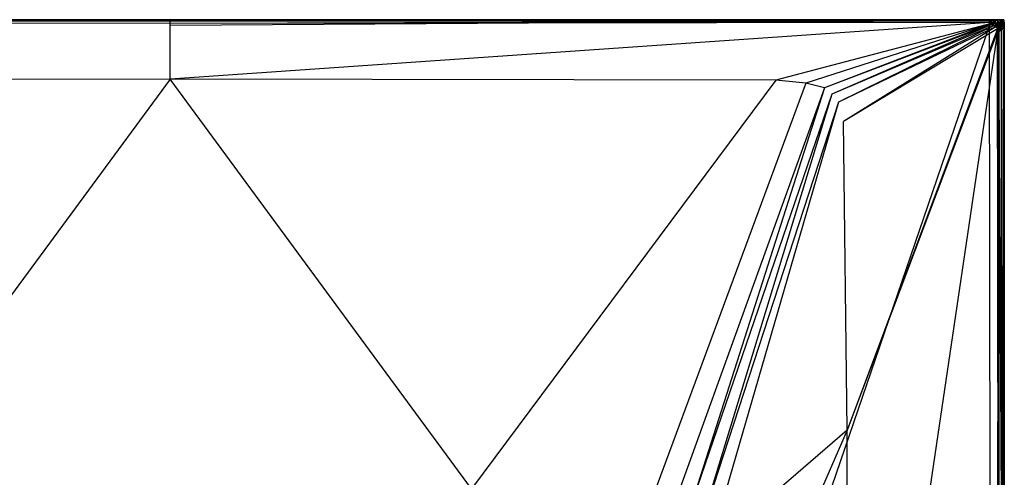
# Model space of a CAD drawing. Extents: x 0 to 0.9, y -1.3 to 0.
# Tile 18 of 18: x 0.37 to 0.9, y -0.25 to 0. Entities that reach past the tile are written whole.
import ezdxf

# ---------------------------------------------------------------- set-up
doc = ezdxf.new("R2010")
doc.units = 0
doc.layers.add('L1_WANNE_0_N_6231R4____REPLACEM', color=7, linetype='CONTINUOUS')

msp = doc.modelspace()

# ---------------------------------------------------------------- linework, layer by layer
at = {"layer": 'L1_WANNE_0_N_6231R4____REPLACEM', "color": 8}
for points, invisible_edges in [([(0.008001, 0, 0.003537), (0.001294, 0, 0.028974), (0.45, 0, 0.004605), (0.008001, 0, 0.003537)], 10), ([(0.45, 0, 0.004605), (0.001294, 0, 0.028974), (0.45, 0, 0.033575), (0.45, 0, 0.004605)], 13), ([(0.45, 0, 0.033575), (0.001294, 0, 0.028974), (0.001294, 0, 0.030186), (0.45, 0, 0.033575)], 10), ([(0.45, 0, 0.033575), (0.001294, 0, 0.030186), (0.001659, 0, 0.031963), (0.45, 0, 0.033575)], 13), ([(0.45, 0, 0.033575), (0.001659, 0, 0.031963), (0.007454, 0, 0.032507), (0.45, 0, 0.033575)], 10), ([(0.007477, 0, 0.032926), (0.45, 0, 0.033575), (0.007454, 0, 0.032507), (0.007477, 0, 0.032926)], 13), ([(0.007501, 0, 0.033345), (0.45, 0, 0.033994), (0.007477, 0, 0.032926), (0.007501, 0, 0.033345)], 13), ([(0.45, 0, 0.033575), (0.007477, 0, 0.032926), (0.45, 0, 0.033994), (0.45, 0, 0.033575)], 14), ([(0.007501, -0.000206, 0.033446), (0.45, 0, 0.034413), (0.007501, 0, 0.033345), (0.007501, -0.000206, 0.033446)], 13), ([(0.45, 0, 0.034413), (0.007501, -0.000206, 0.033446), (0.45, -0.000186, 0.034505), (0.45, 0, 0.034413)], 14), ([(0.45, 0, 0.033994), (0.007501, 0, 0.033345), (0.45, 0, 0.034413), (0.45, 0, 0.033994)], 14), ([(0.008001, 0, 0.000962), (0.45, 0, 0.001068), (0.008001, 0), (0.008001, 0, 0.000962)], 13), ([(0.45, 0, 0.001068), (0.008001, 0, 0.000962), (0.45, 0, 0.00203), (0.45, 0, 0.001068)], 14), ([(0.008001, 0, 0.003537), (0.45, 0, 0.004039), (0.008001, 0, 0.00297), (0.008001, 0, 0.003537)], 13), ([(0.45, 0, 0.004039), (0.008001, 0, 0.003537), (0.45, 0, 0.004605), (0.45, 0, 0.004039)], 14), ([(0.008001, 0, 0.00297), (0.45, 0, 0.00203), (0.008001, 0, 0.000962), (0.008001, 0, 0.00297)], 13), ([(0.45, 0, 0.00203), (0.008001, 0, 0.00297), (0.45, 0, 0.004039), (0.45, 0, 0.00203)], 14), ([(0.45, 0, 0.001068), (0.008001, -0.002919), (0.008001, 0), (0.45, 0, 0.001068)], 13), ([(0.008001, -0.002919), (0.45, 0, 0.001068), (0.45, -0.002919, 0.001068), (0.008001, -0.002919)], 14), ([(0.45, -0.000186, 0.034505), (0.892499, 0, 0.033345), (0.45, 0, 0.034413), (0.45, -0.000186, 0.034505)], 13), ([(0.892499, 0, 0.033345), (0.45, -0.000186, 0.034505), (0.892499, -0.000206, 0.033446), (0.892499, 0, 0.033345)], 14), ([(0.45, 0, 0.001068), (0.891999, 0, 0.000962), (0.891999, 0), (0.45, 0, 0.001068)], 13), ([(0.891999, 0, 0.000962), (0.45, 0, 0.001068), (0.45, 0, 0.00203), (0.891999, 0, 0.000962)], 14), ([(0.45, 0, 0.033994), (0.892499, 0, 0.033345), (0.892523, 0, 0.032926), (0.45, 0, 0.033994)], 13), ([(0.892499, 0, 0.033345), (0.45, 0, 0.033994), (0.45, 0, 0.034413), (0.892499, 0, 0.033345)], 14), ([(0.45, 0, 0.004039), (0.891999, 0, 0.003537), (0.891999, 0, 0.00297), (0.45, 0, 0.004039)], 13), ([(0.891999, 0, 0.003537), (0.45, 0, 0.004039), (0.45, 0, 0.004605), (0.891999, 0, 0.003537)], 14), ([(0.45, 0, 0.004605), (0.8952, 0, 0.003537), (0.891999, 0, 0.003537), (0.45, 0, 0.004605)], 13), ([(0.8952, 0, 0.003537), (0.45, 0, 0.004605), (0.8965, 0, 0.003537), (0.8952, 0, 0.003537)], 10), ([(0.8965, 0, 0.003537), (0.45, 0, 0.004605), (0.898706, 0, 0.003537), (0.8965, 0, 0.003537)], 13), ([(0.898706, 0, 0.003537), (0.45, 0, 0.004605), (0.898706, 0, 0.028974), (0.898706, 0, 0.003537)], 10), ([(0.898706, 0, 0.028974), (0.45, 0, 0.004605), (0.45, 0, 0.033575), (0.898706, 0, 0.028974)], 13), ([(0.898706, 0, 0.028974), (0.45, 0, 0.033575), (0.898706, 0, 0.030186), (0.898706, 0, 0.028974)], 10), ([(0.898706, 0, 0.030186), (0.45, 0, 0.033575), (0.898341, 0, 0.031963), (0.898706, 0, 0.030186)], 13), ([(0.898341, 0, 0.031963), (0.45, 0, 0.033575), (0.892546, 0, 0.032506), (0.898341, 0, 0.031963)], 14), ([(0.45, 0, 0.00203), (0.891999, 0, 0.00297), (0.891999, 0, 0.000962), (0.45, 0, 0.00203)], 13), ([(0.891999, 0, 0.00297), (0.45, 0, 0.00203), (0.45, 0, 0.004039), (0.891999, 0, 0.00297)], 14), ([(0.45, 0, 0.033575), (0.892523, 0, 0.032926), (0.892546, 0, 0.032506), (0.45, 0, 0.033575)], 13), ([(0.892523, 0, 0.032926), (0.45, 0, 0.033575), (0.45, 0, 0.033994), (0.892523, 0, 0.032926)], 14), ([(0.891999, 0), (0.45, -0.002919, 0.001068), (0.45, 0, 0.001068), (0.891999, 0)], 13), ([(0.45, -0.002919, 0.001068), (0.891999, 0), (0.891999, -0.002919), (0.45, -0.002919, 0.001068)], 14), ([(0.891999, 0, 0.000962), (0.8952, 0), (0.891999, 0), (0.891999, 0, 0.000962)], 13), ([(0.8952, 0), (0.891999, 0, 0.000962), (0.8952, 0, 0.000962), (0.8952, 0)], 14), ([(0.891999, 0, 0.003537), (0.8952, 0, 0.00297), (0.891999, 0, 0.00297), (0.891999, 0, 0.003537)], 13), ([(0.8952, 0, 0.00297), (0.891999, 0, 0.003537), (0.8952, 0, 0.003537), (0.8952, 0, 0.00297)], 14), ([(0.891999, 0, 0.00297), (0.8952, 0, 0.000962), (0.891999, 0, 0.000962), (0.891999, 0, 0.00297)], 13), ([(0.8952, 0, 0.000962), (0.891999, 0, 0.00297), (0.8952, 0, 0.00297), (0.8952, 0, 0.000962)], 14), ([(0.8952, 0), (0.891999, -0.002919), (0.891999, 0), (0.8952, 0)], 13), ([(0.891999, -0.002919), (0.8952, 0), (0.893437, -0.002919), (0.891999, -0.002919)], 14), ([(0.8946, 0, 0.033516), (0.892499, 0, 0.033345), (0.892499, -0.000206, 0.033446), (0.8946, 0, 0.033516)], 14), ([(0.8946, 0, 0.033516), (0.892499, -0.000206, 0.033446), (0.894533, -0.000222, 0.033589), (0.8946, 0, 0.033516)], 14), ([(0.892499, 0, 0.033345), (0.894623, 0, 0.033097), (0.892523, 0, 0.032926), (0.892499, 0, 0.033345)], 13), ([(0.894623, 0, 0.033097), (0.892499, 0, 0.033345), (0.8946, 0, 0.033516), (0.894623, 0, 0.033097)], 14), ([(0.892523, 0, 0.032926), (0.894646, 0, 0.032678), (0.892546, 0, 0.032506), (0.892523, 0, 0.032926)], 13), ([(0.894646, 0, 0.032678), (0.892523, 0, 0.032926), (0.894623, 0, 0.033097), (0.894646, 0, 0.032678)], 14), ([(0.892546, 0, 0.032506), (0.897618, 0, 0.032748), (0.898341, 0, 0.031963), (0.892546, 0, 0.032506)], 15), ([(0.897618, 0, 0.032748), (0.892546, 0, 0.032506), (0.895519, 0, 0.032678), (0.897618, 0, 0.032748)], 15), ([(0.895519, 0, 0.032678), (0.892546, 0, 0.032506), (0.894646, 0, 0.032678), (0.895519, 0, 0.032678)], 15), ([(0.8952, 0), (0.895479, -0.002919), (0.893437, -0.002919), (0.8952, 0)], 13), ([(0.895417, -0.000253, 0.033588), (0.8946, 0, 0.033516), (0.894533, -0.000222, 0.033589), (0.895417, -0.000253, 0.033588)], 13), ([(0.8946, 0, 0.033516), (0.895417, -0.000253, 0.033588), (0.8955, 0, 0.033516), (0.8946, 0, 0.033516)], 14), ([(0.8946, 0, 0.033516), (0.895509, 0, 0.033097), (0.894623, 0, 0.033097), (0.8946, 0, 0.033516)], 13), ([(0.895509, 0, 0.033097), (0.8946, 0, 0.033516), (0.8955, 0, 0.033516), (0.895509, 0, 0.033097)], 14), ([(0.894623, 0, 0.033097), (0.895519, 0, 0.032678), (0.894646, 0, 0.032678), (0.894623, 0, 0.033097)], 13), ([(0.895519, 0, 0.032678), (0.894623, 0, 0.033097), (0.895509, 0, 0.033097), (0.895519, 0, 0.032678)], 14), ([(0.8952, 0, 0.000962), (0.8965, 0), (0.8952, 0), (0.8952, 0, 0.000962)], 13), ([(0.8965, 0), (0.8952, 0, 0.000962), (0.8965, 0, 0.000962), (0.8965, 0)], 14), ([(0.8952, 0, 0.00297), (0.8965, 0, 0.000962), (0.8952, 0, 0.000962), (0.8952, 0, 0.00297)], 13), ([(0.8965, 0, 0.000962), (0.8952, 0, 0.00297), (0.8965, 0, 0.00297), (0.8965, 0, 0.000962)], 14), ([(0.8952, 0, 0.003537), (0.8965, 0, 0.00297), (0.8952, 0, 0.00297), (0.8952, 0, 0.003537)], 13), ([(0.8965, 0, 0.00297), (0.8952, 0, 0.003537), (0.8965, 0, 0.003537), (0.8965, 0, 0.00297)], 14), ([(0.895479, -0.002919), (0.8952, 0), (0.8965, 0), (0.895479, -0.002919)], 14), ([(0.89782, -0.0003, 0.033664), (0.8955, 0, 0.033516), (0.895417, -0.000253, 0.033588), (0.89782, -0.0003, 0.033664)], 13), ([(0.8965, 0), (0.896271, -0.002919), (0.895479, -0.002919), (0.8965, 0)], 13), ([(0.8955, 0, 0.033516), (0.89782, -0.0003, 0.033664), (0.898078, 0, 0.033602), (0.8955, 0, 0.033516)], 14), ([(0.8955, 0, 0.033516), (0.897848, 0, 0.033175), (0.895509, 0, 0.033097), (0.8955, 0, 0.033516)], 13), ([(0.897848, 0, 0.033175), (0.8955, 0, 0.033516), (0.898078, 0, 0.033602), (0.897848, 0, 0.033175)], 14), ([(0.895509, 0, 0.033097), (0.897618, 0, 0.032748), (0.895519, 0, 0.032678), (0.895509, 0, 0.033097)], 13), ([(0.897618, 0, 0.032748), (0.895509, 0, 0.033097), (0.897848, 0, 0.033175), (0.897618, 0, 0.032748)], 14), ([(0.896271, -0.002919), (0.8965, 0), (0.899684, 0), (0.896271, -0.002919)], 14), ([(0.899684, 0), (0.896784, -0.0038), (0.896271, -0.002919), (0.899684, 0)], 13), ([(0.8965, 0, 0.000962), (0.899684, 0), (0.8965, 0), (0.8965, 0, 0.000962)], 13), ([(0.899684, 0), (0.8965, 0, 0.000962), (0.899526, 0, 0.000962), (0.899684, 0)], 14), ([(0.8965, 0, 0.00297), (0.899526, 0, 0.000962), (0.8965, 0, 0.000962), (0.8965, 0, 0.00297)], 13), ([(0.899526, 0, 0.000962), (0.8965, 0, 0.00297), (0.899195, 0, 0.00297), (0.899526, 0, 0.000962)], 14), ([(0.8965, 0, 0.003537), (0.899195, 0, 0.00297), (0.8965, 0, 0.00297), (0.8965, 0, 0.003537)], 13), ([(0.899195, 0, 0.00297), (0.8965, 0, 0.003537), (0.898706, 0, 0.003537), (0.899195, 0, 0.00297)], 14), ([(0.896784, -0.0038), (0.899684, 0), (0.899698, -0.000251), (0.896784, -0.0038)], 14), ([(0.897618, 0, 0.032748), (0.898802, 0, 0.03214), (0.898341, 0, 0.031963), (0.897618, 0, 0.032748)], 13), ([(0.898802, 0, 0.03214), (0.897618, 0, 0.032748), (0.897848, 0, 0.033175), (0.898802, 0, 0.03214)], 14), ([(0.898093, -0.000374, 0.033602), (0.898078, 0, 0.033602), (0.89782, -0.0003, 0.033664), (0.898093, -0.000374, 0.033602)], 14), ([(0.897848, 0, 0.033175), (0.899262, 0, 0.032316), (0.898802, 0, 0.03214), (0.897848, 0, 0.033175)], 13), ([(0.899262, 0, 0.032316), (0.897848, 0, 0.033175), (0.898078, 0, 0.033602), (0.899262, 0, 0.032316)], 14), ([(0.89928, -0.000288, 0.032306), (0.898078, 0, 0.033602), (0.898093, -0.000374, 0.033602), (0.89928, -0.000288, 0.032306)], 13), ([(0.898078, 0, 0.033602), (0.89928, -0.000288, 0.032306), (0.899262, 0, 0.032316), (0.898078, 0, 0.033602)], 14), ([(0.898341, 0, 0.031963), (0.899195, 0, 0.030223), (0.898706, 0, 0.030186), (0.898341, 0, 0.031963)], 13), ([(0.899195, 0, 0.030223), (0.898341, 0, 0.031963), (0.898802, 0, 0.03214), (0.899195, 0, 0.030223)], 14), ([(0.898706, 0, 0.003537), (0.899195, 0, 0.028974), (0.899195, 0, 0.00297), (0.898706, 0, 0.003537)], 13), ([(0.899195, 0, 0.028974), (0.898706, 0, 0.003537), (0.898706, 0, 0.028974), (0.899195, 0, 0.028974)], 14), ([(0.898706, 0, 0.030186), (0.899195, 0, 0.028974), (0.898706, 0, 0.028974), (0.898706, 0, 0.030186)], 13), ([(0.899195, 0, 0.028974), (0.898706, 0, 0.030186), (0.899195, 0, 0.030223), (0.899195, 0, 0.028974)], 14), ([(0.898802, 0, 0.03214), (0.899684, 0, 0.030259), (0.899195, 0, 0.030223), (0.898802, 0, 0.03214)], 13), ([(0.899684, 0, 0.030259), (0.898802, 0, 0.03214), (0.899262, 0, 0.032316), (0.899684, 0, 0.030259)], 14), ([(0.899195, 0, 0.030223), (0.899684, 0, 0.028974), (0.899195, 0, 0.028974), (0.899195, 0, 0.030223)], 13), ([(0.899684, 0, 0.028974), (0.899195, 0, 0.030223), (0.899684, 0, 0.030259), (0.899684, 0, 0.028974)], 14), ([(0.899684, 0, 0.000977), (0.899526, 0, 0.000962), (0.899195, 0, 0.00297), (0.899684, 0, 0.000977)], 10), ([(0.899684, 0, 0.000977), (0.899195, 0, 0.00297), (0.899684, 0, 0.028974), (0.899684, 0, 0.000977)], 13), ([(0.899684, 0, 0.028974), (0.899195, 0, 0.00297), (0.899195, 0, 0.028974), (0.899684, 0, 0.028974)], 15), ([(0.89971, -0.000251, 0.030259), (0.899262, 0, 0.032316), (0.89928, -0.000288, 0.032306), (0.89971, -0.000251, 0.030259)], 13), ([(0.899262, 0, 0.032316), (0.89971, -0.000251, 0.030259), (0.899684, 0, 0.030259), (0.899262, 0, 0.032316)], 14), ([(0.899526, 0, 0.000962), (0.899684, 0, 0.000977), (0.899684, 0), (0.899526, 0, 0.000962)], 13), ([(0.899698, -0.000251), (0.899684, 0, 0.000977), (0.899698, -0.000251, 0.000977), (0.899698, -0.000251)], 13), ([(0.899684, 0, 0.000977), (0.899698, -0.000251), (0.899684, 0), (0.899684, 0, 0.000977)], 14), ([(0.89971, -0.000251, 0.028974), (0.899684, 0, 0.030259), (0.89971, -0.000251, 0.030259), (0.89971, -0.000251, 0.028974)], 13), ([(0.899684, 0, 0.030259), (0.89971, -0.000251, 0.028974), (0.899684, 0, 0.028974), (0.899684, 0, 0.030259)], 14), ([(0.899698, -0.000251, 0.000977), (0.899684, 0, 0.028974), (0.89971, -0.000251, 0.028974), (0.899698, -0.000251, 0.000977)], 13), ([(0.899684, 0, 0.028974), (0.899698, -0.000251, 0.000977), (0.899684, 0, 0.000977), (0.899684, 0, 0.028974)], 14), ([(0.45, -1.297081, 0.006863), (0.002918, -0.549303, 0.00028), (0.005468, -0.002919), (0.45, -1.297081, 0.006863)], 14), ([(0.45, -1.297081, 0.006863), (0.005468, -0.002919), (0.00653, -0.002919), (0.45, -1.297081, 0.006863)], 14), ([(0.45, -1.297081, 0.006863), (0.00653, -0.002919), (0.008001, -0.002919), (0.45, -1.297081, 0.006863)], 14), ([(0.007501, -0.000748, 0.034099), (0.45, -0.000186, 0.034505), (0.007501, -0.000206, 0.033446), (0.007501, -0.000748, 0.034099)], 13), ([(0.45, -0.000186, 0.034505), (0.007501, -0.000748, 0.034099), (0.45, -0.000758, 0.035167), (0.45, -0.000186, 0.034505)], 14), ([(0.008024, -0.001572, 0.034137), (0.45, -0.000758, 0.035167), (0.007501, -0.000748, 0.034099), (0.008024, -0.001572, 0.034137)], 13), ([(0.45, -1.297081, 0.006863), (0.008001, -0.002919), (0.45, -0.002919, 0.001068), (0.45, -1.297081, 0.006863)], 14), ([(0.45, -0.000758, 0.035167), (0.008024, -0.001572, 0.034137), (0.45, -0.001982, 0.035206), (0.45, -0.000758, 0.035167)], 14), ([(0.45, -0.001982, 0.035206), (0.008024, -0.001572, 0.034137), (0.123291, -0.032696, 0.035637), (0.45, -0.001982, 0.035206)], 14), ([(0.45, -0.032044, 0.034553), (0.45, -0.001982, 0.035206), (0.123291, -0.032696, 0.035637), (0.45, -0.032044, 0.034553)], 14), ([(0.45, -0.000186, 0.034505), (0.892499, -0.000748, 0.034099), (0.892499, -0.000206, 0.033446), (0.45, -0.000186, 0.034505)], 13), ([(0.892499, -0.000748, 0.034099), (0.45, -0.000186, 0.034505), (0.45, -0.000758, 0.035167), (0.892499, -0.000748, 0.034099)], 14), ([(0.45, -0.001982, 0.035206), (0.892499, -0.000748, 0.034099), (0.45, -0.000758, 0.035167), (0.45, -0.001982, 0.035206)], 13), ([(0.892499, -0.000748, 0.034099), (0.45, -0.001982, 0.035206), (0.891976, -0.001572, 0.034137), (0.892499, -0.000748, 0.034099)], 14), ([(0.891976, -0.001572, 0.034137), (0.45, -0.001982, 0.035206), (0.45, -0.032044, 0.034553), (0.891976, -0.001572, 0.034137)], 14), ([(0.891976, -0.001572, 0.034137), (0.45, -0.032044, 0.034553), (0.776709, -0.032696, 0.035636), (0.891976, -0.001572, 0.034137)], 14), ([(0.891999, -0.002919), (0.45, -1.297081, 0.006863), (0.45, -0.002919, 0.001068), (0.891999, -0.002919)], 14), ([(0.894217, -1.296614, 0.005794), (0.45, -1.297081, 0.006863), (0.891999, -0.002919), (0.894217, -1.296614, 0.005794)], 14), ([(0.89367, -0.001873, 0.034137), (0.891976, -0.001572, 0.034137), (0.776709, -0.032696, 0.035636), (0.89367, -0.001873, 0.034137)], 14), ([(0.89367, -0.001873, 0.034137), (0.776709, -0.032696, 0.035636), (0.792956, -0.034333, 0.034605), (0.89367, -0.001873, 0.034137)], 14), ([(0.80298, -0.036802, 0.034615), (0.89367, -0.001873, 0.034137), (0.792956, -0.034333, 0.034605), (0.80298, -0.036802, 0.034615)], 13), ([(0.89367, -0.001873, 0.034137), (0.80298, -0.036802, 0.034615), (0.894483, -0.002063, 0.034137), (0.89367, -0.001873, 0.034137)], 14), ([(0.807024, -0.040236, 0.034617), (0.894483, -0.002063, 0.034137), (0.80298, -0.036802, 0.034615), (0.807024, -0.040236, 0.034617)], 13), ([(0.894483, -0.002063, 0.034137), (0.807024, -0.040236, 0.034617), (0.895903, -0.002444, 0.034137), (0.894483, -0.002063, 0.034137)], 14), ([(0.810518, -0.044479, 0.034615), (0.895903, -0.002444, 0.034137), (0.807024, -0.040236, 0.034617), (0.810518, -0.044479, 0.034615)], 13), ([(0.895903, -0.002444, 0.034137), (0.810518, -0.044479, 0.034615), (0.896058, -0.003519, 0.034137), (0.895903, -0.002444, 0.034137)], 14), ([(0.813247, -0.054909, 0.034634), (0.896058, -0.003519, 0.034137), (0.810518, -0.044479, 0.034615), (0.813247, -0.054909, 0.034634)], 13), ([(0.896058, -0.003519, 0.034137), (0.813247, -0.054909, 0.034634), (0.896296, -0.004954, 0.034137), (0.896058, -0.003519, 0.034137)], 14), ([(0.815186, -0.221652, 0.033823), (0.896296, -0.004954, 0.034137), (0.813247, -0.054909, 0.034634), (0.815186, -0.221652, 0.033823)], 13), ([(0.896296, -0.004954, 0.034137), (0.815186, -0.221652, 0.033823), (0.896342, -0.006464, 0.034137), (0.896296, -0.004954, 0.034137)], 14), ([(0.89367, -0.001873, 0.034137), (0.892499, -0.000748, 0.034099), (0.891976, -0.001572, 0.034137), (0.89367, -0.001873, 0.034137)], 13), ([(0.894217, -1.296614, 0.005794), (0.891999, -0.002919), (0.893437, -0.002919), (0.894217, -1.296614, 0.005794)], 14), ([(0.892499, -0.000748, 0.034099), (0.894533, -0.000222, 0.033589), (0.892499, -0.000206, 0.033446), (0.892499, -0.000748, 0.034099)], 14), ([(0.894533, -0.000222, 0.033589), (0.892499, -0.000748, 0.034099), (0.89434, -0.000867, 0.034099), (0.894533, -0.000222, 0.033589)], 14), ([(0.892499, -0.000748, 0.034099), (0.89367, -0.001873, 0.034137), (0.89434, -0.000867, 0.034099), (0.892499, -0.000748, 0.034099)], 14), ([(0.896784, -0.0038), (0.893437, -0.002919), (0.895479, -0.002919), (0.896784, -0.0038)], 14), ([(0.896884, -0.00484), (0.893437, -0.002919), (0.896784, -0.0038), (0.896884, -0.00484)], 14), ([(0.896884, -0.00484), (0.894217, -1.296614, 0.005794), (0.893437, -0.002919), (0.896884, -0.00484)], 14), ([(0.894483, -0.002063, 0.034137), (0.89434, -0.000867, 0.034099), (0.89367, -0.001873, 0.034137), (0.894483, -0.002063, 0.034137)], 13), ([(0.896884, -0.00484), (0.897082, -0.549303, 0.00028), (0.894217, -1.296614, 0.005794), (0.896884, -0.00484)], 14), ([(0.895197, -0.000922, 0.034099), (0.894533, -0.000222, 0.033589), (0.89434, -0.000867, 0.034099), (0.895197, -0.000922, 0.034099)], 13), ([(0.89434, -0.000867, 0.034099), (0.894483, -0.002063, 0.034137), (0.895197, -0.000922, 0.034099), (0.89434, -0.000867, 0.034099)], 14), ([(0.895903, -0.002444, 0.034137), (0.895197, -0.000922, 0.034099), (0.894483, -0.002063, 0.034137), (0.895903, -0.002444, 0.034137)], 13), ([(0.894533, -0.000222, 0.033589), (0.895197, -0.000922, 0.034099), (0.895417, -0.000253, 0.033588), (0.894533, -0.000222, 0.033589)], 14), ([(0.89708, -0.001159, 0.034099), (0.895417, -0.000253, 0.033588), (0.895197, -0.000922, 0.034099), (0.89708, -0.001159, 0.034099)], 14), ([(0.895197, -0.000922, 0.034099), (0.895903, -0.002444, 0.034137), (0.89708, -0.001159, 0.034099), (0.895197, -0.000922, 0.034099)], 14), ([(0.89782, -0.0003, 0.033664), (0.895417, -0.000253, 0.033588), (0.89708, -0.001159, 0.034099), (0.89782, -0.0003, 0.033664)], 14), ([(0.896784, -0.0038), (0.895479, -0.002919), (0.896271, -0.002919), (0.896784, -0.0038)], 14), ([(0.896058, -0.003519, 0.034137), (0.89708, -0.001159, 0.034099), (0.895903, -0.002444, 0.034137), (0.896058, -0.003519, 0.034137)], 13), ([(0.89708, -0.001159, 0.034099), (0.896058, -0.003519, 0.034137), (0.897016, -0.002493, 0.034099), (0.89708, -0.001159, 0.034099)], 14), ([(0.896296, -0.004954, 0.034137), (0.897016, -0.002493, 0.034099), (0.896058, -0.003519, 0.034137), (0.896296, -0.004954, 0.034137)], 13), ([(0.897016, -0.002493, 0.034099), (0.896296, -0.004954, 0.034137), (0.897088, -0.004335, 0.034099), (0.897016, -0.002493, 0.034099)], 14), ([(0.897088, -0.004335, 0.034099), (0.896296, -0.004954, 0.034137), (0.896342, -0.006464, 0.034137), (0.897088, -0.004335, 0.034099)], 14), ([(0.897088, -0.004335, 0.034099), (0.896342, -0.006464, 0.034137), (0.8968, -0.005942, 0.034099), (0.897088, -0.004335, 0.034099)], 14), ([(0.899698, -0.000251), (0.896884, -0.00484), (0.896784, -0.0038), (0.899698, -0.000251)], 13), ([(0.8984, -0.006042, 0.033345), (0.897088, -0.004335, 0.034099), (0.8968, -0.005942, 0.034099), (0.8984, -0.006042, 0.033345)], 14), ([(0.896884, -0.00484), (0.899698, -0.000251), (0.899794, -0.002044), (0.896884, -0.00484)], 14), ([(0.899794, -0.002044), (0.897009, -0.005892), (0.896884, -0.00484), (0.899794, -0.002044)], 13), ([(0.897082, -0.006577), (0.896884, -0.00484), (0.897009, -0.005892), (0.897082, -0.006577)], 14), ([(0.897082, -0.006577), (0.897082, -0.549303, 0.00028), (0.896884, -0.00484), (0.897082, -0.006577)], 14), ([(0.897009, -0.005892), (0.899794, -0.002044), (0.899923, -0.003343), (0.897009, -0.005892)], 14), ([(0.899923, -0.003343), (0.897082, -0.006577), (0.897009, -0.005892), (0.899923, -0.003343)], 13), ([(0.898197, -0.003043, 0.033602), (0.89708, -0.001159, 0.034099), (0.897016, -0.002493, 0.034099), (0.898197, -0.003043, 0.033602)], 14), ([(0.898197, -0.003043, 0.033602), (0.897016, -0.002493, 0.034099), (0.897088, -0.004335, 0.034099), (0.898197, -0.003043, 0.033602)], 14), ([(0.898197, -0.003043, 0.033602), (0.89782, -0.0003, 0.033664), (0.89708, -0.001159, 0.034099), (0.898197, -0.003043, 0.033602)], 14), ([(0.897082, -0.006577), (0.899923, -0.003343), (0.9, -0.006542), (0.897082, -0.006577)], 14), ([(0.898223, -0.003943, 0.033516), (0.898197, -0.003043, 0.033602), (0.897088, -0.004335, 0.034099), (0.898223, -0.003943, 0.033516)], 14), ([(0.8984, -0.006042, 0.033345), (0.898223, -0.003943, 0.033516), (0.897088, -0.004335, 0.034099), (0.8984, -0.006042, 0.033345)], 14), ([(0.898197, -0.003043, 0.033602), (0.898093, -0.000374, 0.033602), (0.89782, -0.0003, 0.033664), (0.898197, -0.003043, 0.033602)], 14), ([(0.898093, -0.000374, 0.033602), (0.899407, -0.002344, 0.032231), (0.89928, -0.000288, 0.032306), (0.898093, -0.000374, 0.033602)], 14), ([(0.899407, -0.002344, 0.032231), (0.898093, -0.000374, 0.033602), (0.898197, -0.003043, 0.033602), (0.899407, -0.002344, 0.032231)], 13), ([(0.899407, -0.002344, 0.032231), (0.898197, -0.003043, 0.033602), (0.899533, -0.003443, 0.032145), (0.899407, -0.002344, 0.032231)], 14), ([(0.898197, -0.003043, 0.033602), (0.898223, -0.003943, 0.033516), (0.899533, -0.003443, 0.032145), (0.898197, -0.003043, 0.033602)], 14), ([(0.899533, -0.003443, 0.032145), (0.898223, -0.003943, 0.033516), (0.8984, -0.006042, 0.033345), (0.899533, -0.003443, 0.032145)], 14), ([(0.899533, -0.003443, 0.032145), (0.8984, -0.006042, 0.033345), (0.8996, -0.006242, 0.031974), (0.899533, -0.003443, 0.032145)], 14), ([(0.89971, -0.000251, 0.030259), (0.89928, -0.000288, 0.032306), (0.899894, -0.002044, 0.030259), (0.89971, -0.000251, 0.030259)], 14), ([(0.89928, -0.000288, 0.032306), (0.899407, -0.002344, 0.032231), (0.899894, -0.002044, 0.030259), (0.89928, -0.000288, 0.032306)], 14), ([(0.899894, -0.002044, 0.030259), (0.899407, -0.002344, 0.032231), (0.899923, -0.003343, 0.030259), (0.899894, -0.002044, 0.030259)], 14), ([(0.899407, -0.002344, 0.032231), (0.899533, -0.003443, 0.032145), (0.899923, -0.003343, 0.030259), (0.899407, -0.002344, 0.032231)], 14), ([(0.899923, -0.003343, 0.030259), (0.899533, -0.003443, 0.032145), (0.8996, -0.006242, 0.031974), (0.899923, -0.003343, 0.030259)], 14), ([(0.899923, -0.003343, 0.030259), (0.8996, -0.006242, 0.031974), (0.9, -0.006542, 0.030259), (0.899923, -0.003343, 0.030259)], 14), ([(0.899698, -0.000251, 0.000977), (0.89971, -0.000251, 0.028974), (0.899797, -0.002044, 0.000977), (0.899698, -0.000251, 0.000977)], 14), ([(0.899794, -0.002044), (0.899698, -0.000251, 0.000977), (0.899797, -0.002044, 0.000977), (0.899794, -0.002044)], 13), ([(0.899698, -0.000251, 0.000977), (0.899794, -0.002044), (0.899698, -0.000251), (0.899698, -0.000251, 0.000977)], 14), ([(0.89971, -0.000251, 0.028974), (0.899894, -0.002044, 0.028974), (0.899797, -0.002044, 0.000977), (0.89971, -0.000251, 0.028974)], 14), ([(0.899894, -0.002044, 0.028974), (0.89971, -0.000251, 0.030259), (0.899894, -0.002044, 0.030259), (0.899894, -0.002044, 0.028974)], 13), ([(0.89971, -0.000251, 0.030259), (0.899894, -0.002044, 0.028974), (0.89971, -0.000251, 0.028974), (0.89971, -0.000251, 0.030259)], 14), ([(0.899797, -0.002044, 0.000977), (0.899923, -0.003343), (0.899794, -0.002044), (0.899797, -0.002044, 0.000977)], 14), ([(0.899797, -0.002044, 0.000977), (0.899894, -0.002044, 0.028974), (0.899923, -0.003343, 0.000977), (0.899797, -0.002044, 0.000977)], 14), ([(0.899923, -0.003343), (0.899797, -0.002044, 0.000977), (0.899923, -0.003343, 0.000977), (0.899923, -0.003343)], 13), ([(0.899923, -0.003343, 0.028974), (0.899894, -0.002044, 0.030259), (0.899923, -0.003343, 0.030259), (0.899923, -0.003343, 0.028974)], 13), ([(0.899894, -0.002044, 0.030259), (0.899923, -0.003343, 0.028974), (0.899894, -0.002044, 0.028974), (0.899894, -0.002044, 0.030259)], 14), ([(0.899894, -0.002044, 0.028974), (0.899923, -0.003343, 0.028974), (0.899923, -0.003343, 0.000977), (0.899894, -0.002044, 0.028974)], 14), ([(0.9, -0.006542), (0.899923, -0.003343, 0.000977), (0.9, -0.006542, 0.000977), (0.9, -0.006542)], 13), ([(0.899923, -0.003343, 0.000977), (0.9, -0.006542), (0.899923, -0.003343), (0.899923, -0.003343, 0.000977)], 14), ([(0.9, -0.006542, 0.028974), (0.899923, -0.003343, 0.030259), (0.9, -0.006542, 0.030259), (0.9, -0.006542, 0.028974)], 13), ([(0.899923, -0.003343, 0.030259), (0.9, -0.006542, 0.028974), (0.899923, -0.003343, 0.028974), (0.899923, -0.003343, 0.030259)], 14), ([(0.9, -0.006542, 0.000977), (0.899923, -0.003343, 0.028974), (0.9, -0.006542, 0.028974), (0.9, -0.006542, 0.000977)], 13), ([(0.899923, -0.003343, 0.028974), (0.9, -0.006542, 0.000977), (0.899923, -0.003343, 0.000977), (0.899923, -0.003343, 0.028974)], 14), ([(0.896342, -0.006464, 0.034137), (0.815186, -0.221652, 0.033823), (0.816018, -0.549303, 0.032712), (0.896342, -0.006464, 0.034137)], 14), ([(0.896342, -0.006464, 0.034137), (0.816018, -0.549303, 0.032712), (0.895771, -0.549303, 0.034417), (0.896342, -0.006464, 0.034137)], 14), ([(0.897, -0.549303, 0.034379), (0.896342, -0.006464, 0.034137), (0.895771, -0.549303, 0.034417), (0.897, -0.549303, 0.034379)], 14), ([(0.897, -0.549303, 0.034379), (0.8968, -0.005942, 0.034099), (0.896342, -0.006464, 0.034137), (0.897, -0.549303, 0.034379)], 14), ([(0.8984, -0.006042, 0.033345), (0.8968, -0.005942, 0.034099), (0.897, -0.549303, 0.034379), (0.8984, -0.006042, 0.033345)], 14), ([(0.8985, -0.549303, 0.033539), (0.8984, -0.006042, 0.033345), (0.897, -0.549303, 0.034379), (0.8985, -0.549303, 0.033539)], 14), ([(0.9, -0.549303, 0.00028), (0.897082, -0.006577), (0.9, -0.006542), (0.9, -0.549303, 0.00028)], 14), ([(0.897082, -0.006577), (0.9, -0.549303, 0.00028), (0.897082, -0.549303, 0.00028), (0.897082, -0.006577)], 13), ([(0.8984, -0.006042, 0.033345), (0.8985, -0.549303, 0.033539), (0.8996, -0.549303, 0.032253), (0.8984, -0.006042, 0.033345)], 14), ([(0.8984, -0.006042, 0.033345), (0.8996, -0.549303, 0.032253), (0.8996, -0.006242, 0.031974), (0.8984, -0.006042, 0.033345)], 14), ([(0.8996, -0.006242, 0.031974), (0.8996, -0.549303, 0.032253), (0.9, -0.549303, 0.030625), (0.8996, -0.006242, 0.031974)], 14), ([(0.8996, -0.006242, 0.031974), (0.9, -0.549303, 0.030625), (0.9, -0.006542, 0.030259), (0.8996, -0.006242, 0.031974)], 14), ([(0.9, -0.549303, 0.029339), (0.9, -0.006542, 0.030259), (0.9, -0.549303, 0.030625), (0.9, -0.549303, 0.029339)], 13), ([(0.9, -0.006542, 0.030259), (0.9, -0.549303, 0.029339), (0.9, -0.006542, 0.028974), (0.9, -0.006542, 0.030259)], 14), ([(0.9, -0.549303, 0.001259), (0.9, -0.006542, 0.028974), (0.9, -0.549303, 0.029339), (0.9, -0.549303, 0.001259)], 13), ([(0.9, -0.006542, 0.028974), (0.9, -0.549303, 0.001259), (0.9, -0.006542, 0.000977), (0.9, -0.006542, 0.028974)], 14), ([(0.9, -0.549303, 0.00028), (0.9, -0.006542, 0.000977), (0.9, -0.549303, 0.001259), (0.9, -0.549303, 0.00028)], 13), ([(0.9, -0.006542, 0.000977), (0.9, -0.549303, 0.00028), (0.9, -0.006542), (0.9, -0.006542, 0.000977)], 14), ([(0.45, -0.032044, 0.034553), (0.123291, -0.032696, 0.035637), (0.28739, -0.253381, 0.031107), (0.45, -0.032044, 0.034553)], 14), ([(0.45, -0.032044, 0.034553), (0.28739, -0.253381, 0.031107), (0.45, -0.252213, 0.031104), (0.45, -0.032044, 0.034553)], 14), ([(0.61261, -0.253381, 0.031107), (0.45, -0.032044, 0.034553), (0.45, -0.252213, 0.031104), (0.61261, -0.253381, 0.031107)], 14), ([(0.776709, -0.032696, 0.035636), (0.45, -0.032044, 0.034553), (0.61261, -0.253381, 0.031107), (0.776709, -0.032696, 0.035636)], 14), ([(0.776709, -0.032696, 0.035636), (0.61261, -0.253381, 0.031107), (0.711043, -0.256099, 0.032221), (0.776709, -0.032696, 0.035636)], 14), ([(0.792956, -0.034333, 0.034605), (0.776709, -0.032696, 0.035636), (0.711043, -0.256099, 0.032221), (0.792956, -0.034333, 0.034605)], 14), ([(0.792956, -0.034333, 0.034605), (0.711043, -0.256099, 0.032221), (0.722357, -0.260423, 0.032229), (0.792956, -0.034333, 0.034605)], 14), ([(0.80298, -0.036802, 0.034615), (0.792956, -0.034333, 0.034605), (0.722357, -0.260423, 0.032229), (0.80298, -0.036802, 0.034615)], 14), ([(0.729567, -0.266498, 0.032233), (0.80298, -0.036802, 0.034615), (0.722357, -0.260423, 0.032229), (0.729567, -0.266498, 0.032233)], 13), ([(0.80298, -0.036802, 0.034615), (0.729567, -0.266498, 0.032233), (0.807024, -0.040236, 0.034617), (0.80298, -0.036802, 0.034615)], 14), ([(0.735804, -0.274081, 0.032229), (0.807024, -0.040236, 0.034617), (0.729567, -0.266498, 0.032233), (0.735804, -0.274081, 0.032229)], 13), ([(0.807024, -0.040236, 0.034617), (0.735804, -0.274081, 0.032229), (0.810518, -0.044479, 0.034615), (0.807024, -0.040236, 0.034617)], 14), ([(0.740577, -0.286172, 0.032277), (0.810518, -0.044479, 0.034615), (0.735804, -0.274081, 0.032229), (0.740577, -0.286172, 0.032277)], 13), ([(0.810518, -0.044479, 0.034615), (0.740577, -0.286172, 0.032277), (0.813247, -0.054909, 0.034634), (0.810518, -0.044479, 0.034615)], 14), ([(0.815186, -0.221652, 0.033823), (0.813247, -0.054909, 0.034634), (0.740577, -0.286172, 0.032277), (0.815186, -0.221652, 0.033823)], 14), ([(0.815186, -0.221652, 0.033823), (0.740577, -0.286172, 0.032277), (0.743835, -0.38552, 0.031185), (0.815186, -0.221652, 0.033823)], 14), ([(0.815186, -0.221652, 0.033823), (0.743835, -0.38552, 0.031185), (0.745255, -0.549303, 0.031179), (0.815186, -0.221652, 0.033823)], 14), ([(0.816018, -0.549303, 0.032712), (0.815186, -0.221652, 0.033823), (0.745255, -0.549303, 0.031179), (0.816018, -0.549303, 0.032712)], 14)]:
    msp.add_3dface(points, dxfattribs=dict(at, invisible_edges=invisible_edges))

doc.saveas('drawing.dxf')
